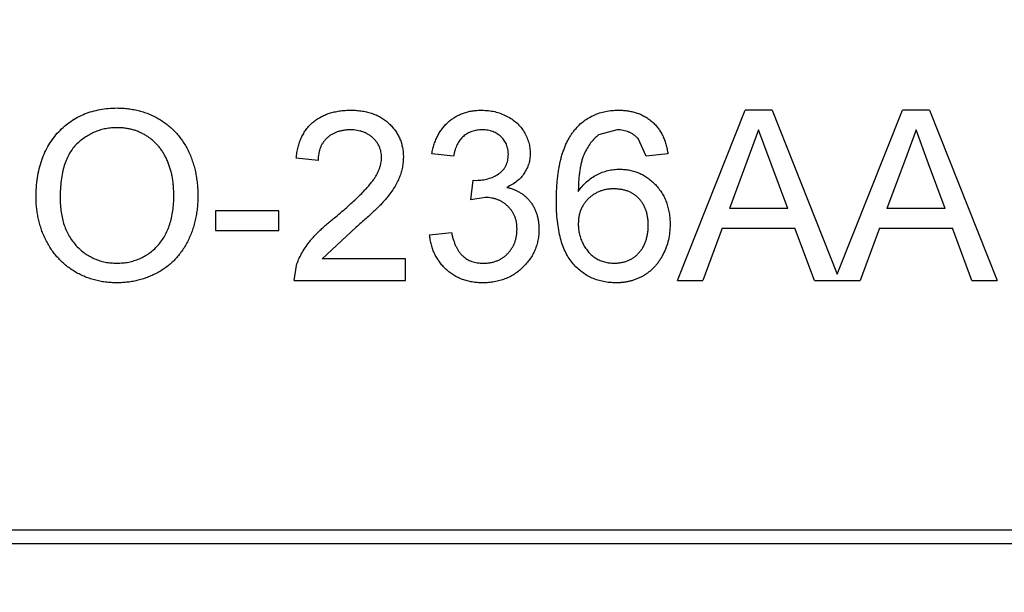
# Model space of a CAD drawing. Header units: inches. Extents: x -36 to 490, y -51 to 98.
# Tile 124 of 153: x 420.848 to 422.292, y 22.427 to 23.267. Entities that reach past the tile are written whole.
import ezdxf

# ---------------------------------------------------------------- set-up
doc = ezdxf.new("R2010")
doc.units = ezdxf.units.IN
doc.header["$LTSCALE"] = 1.21
doc.header["$MEASUREMENT"] = 0
doc.header["$PDMODE"] = 3
doc.header["$PDSIZE"] = 0.3125
doc.layers.get('0').update_dxf_attribs({"linetype": 'CONTINUOUS'})
doc.layers.get('Defpoints').update_dxf_attribs({"linetype": 'CONTINUOUS'})
doc.layers.add('DIM', color=3, linetype='CONTINUOUS')
doc.styles.get("Standard").update_dxf_attribs({"font": 'txt', "width": 0.8})
doc.dimstyles.get("Standard").update_dxf_attribs({"dimtxt": 0.15625, "dimasz": 0.1875, "dimexe": 0.125, "dimexo": 0.0625, "dimgap": 0.09, "dimtad": 0, "dimtih": 1, "dimtoh": 1, "dimzin": 4, "dimdsep": 46, "dimtxsty": 'Standard', "dimblk": '_FILLED', "dimblk1": '_FILLED', "dimblk2": '_FILLED', "dimcen": 0.09, "dimazin": 1, "dimtp": 0.01, "dimtm": 0.01, "dimtfac": 1, "dimtofl": 0, "dimtmove": 0, "dimatfit": 3, "dimldrblk": '_FILLED', "dimfxl": 1, "dimtolj": 1, "dimtzin": 4, "dimarcsym": 0})

# ---------------------------------------------------------------- blocks, each defined once
blk = doc.blocks.new('_FILLED')
at = {"color": 0, "linetype": 'ByBlock'}
blk.add_solid([(0, 0), (-1, 0.16667), (-1, -0.16667)], dxfattribs=at)
blk = doc.blocks.new('*D70')
at = {"layer": 'Defpoints', "color": 0}
for p in [(406.8003, 41.9888), (406.8003, -7.0611), (488.6342, -7.0611)]:
    blk.add_point(p, dxfattribs=at)
at = {"layer": 'DIM', "color": 0, "lineweight": -2}
for p, q in [((406.8628, 41.9888), (488.7592, 41.9888)), ((488.6342, 39.4488), (488.6342, 21.3872)), ((488.6342, -4.5211), (488.6342, 13.5405)), ((406.8628, -7.0611), (488.7592, -7.0611))]:
    blk.add_line(p, q, dxfattribs=at)
at = {"layer": 'DIM', "color": 0, "lineweight": -2, "xscale": 2.54, "yscale": 2.54, "zscale": 2.54}
for p, rotation in [((488.6342, 41.9888), 90), ((488.6342, -7.0611), 270)]:
    blk.add_blockref('_FILLED', p, dxfattribs=dict(at, rotation=rotation))
at = {"layer": 'DIM', "color": 0, "insert": (488.6342, 17.4638), "char_height": 2.5, "attachment_point": 5, "rotation": 90, "line_spacing_factor": 2.5}
blk.add_mtext('\\A1;49.05', dxfattribs=at)

msp = doc.modelspace()

# ---------------------------------------------------------------- linework, layer by layer
at = {"color": 7, "linetype": 'Continuous'}
for p, q in [((421.8124, 22.8844), (421.9117, 23.1344)), ((421.9514, 23.1344), (421.9117, 23.1344)), ((421.9514, 23.1344), (422.0469, 22.8939)), ((422.0469, 22.8939), (422.1424, 23.1344)), ((422.1822, 23.1344), (422.1424, 23.1344)), ((422.1822, 23.1344), (422.2815, 22.8844)), ((421.7243, 23.1056), (421.697, 23.0982)), ((421.9315, 23.1056), (421.9145, 23.0594)), ((421.9499, 23.0559), (421.9315, 23.1056)), ((422.1623, 23.1056), (422.1452, 23.0594)), ((422.1807, 23.0559), (422.1623, 23.1056)), ((421.7665, 23.0671), (421.7549, 23.0928)), ((421.4844, 23.0671), (421.4524, 23.0703)), ((421.7985, 23.0703), (421.7665, 23.0671)), ((421.2857, 23.0607), (421.2537, 23.0639)), ((421.9145, 23.0594), (421.8889, 22.9902)), ((421.9742, 22.9902), (421.9499, 23.0559)), ((422.1452, 23.0594), (422.1196, 22.9902)), ((422.205, 22.9902), (422.1807, 23.0559)), ((421.5098, 23.003), (421.5131, 23.0319)), ((421.5131, 23.0319), (421.5177, 23.0315)), ((421.5305, 23.0064), (421.5098, 23.003)), ((421.228, 22.987), (421.1351, 22.987)), ((421.1351, 22.987), (421.1351, 22.9582)), ((421.228, 22.9582), (421.228, 22.987)), ((421.9742, 22.9902), (421.8889, 22.9902)), ((422.205, 22.9902), (422.1196, 22.9902)), ((421.1351, 22.9582), (421.228, 22.9582)), ((421.3414, 22.9629), (421.2916, 22.9165)), ((421.4492, 22.9518), (421.4812, 22.955)), ((421.8783, 22.9614), (421.8498, 22.8844)), ((421.8783, 22.9614), (421.9848, 22.9614)), ((422.0133, 22.8844), (421.9848, 22.9614)), ((422.109, 22.9614), (422.0806, 22.8844)), ((422.109, 22.9614), (422.2156, 22.9614)), ((422.244, 22.8844), (422.2156, 22.9614)), ((421.4139, 22.9165), (421.2916, 22.9165)), ((421.4139, 22.8844), (421.4139, 22.9165)), ((421.2505, 22.8844), (421.2538, 22.9067)), ((421.2505, 22.8844), (421.4139, 22.8844)), ((421.8124, 22.8844), (421.8498, 22.8844)), ((422.0133, 22.8844), (422.0806, 22.8844)), ((422.244, 22.8844), (422.2815, 22.8844)), ((422.808, 22.5184), (419.9909, 22.5184)), ((420.0106, 22.4987), (422.7884, 22.4987))]:
    msp.add_line(p, q, dxfattribs=at)
for points, knots in [([(420.8723, 23.0061), (420.8723, 23.0112), (420.8725, 23.0209), (420.8741, 23.0351), (420.8767, 23.0485), (420.8803, 23.0611), (420.885, 23.0728), (420.8906, 23.0837), (420.8975, 23.0937), (420.9052, 23.1029), (420.9138, 23.111), (420.923, 23.1182), (420.9329, 23.1242), (420.9433, 23.1292), (420.9544, 23.133), (420.9661, 23.1356), (420.9783, 23.1374), (420.9867, 23.1376), (420.991, 23.1377)], [0, 0, 0, 0, 0.075226, 0.146575, 0.2145, 0.27953, 0.342403, 0.403496, 0.463762, 0.523864, 0.583252, 0.641302, 0.698898, 0.756295, 0.814628, 0.874325, 0.935783, 1, 1, 1, 1]), ([(420.991, 23.1377), (420.9938, 23.1376), (420.9994, 23.1375), (421.0077, 23.1368), (421.0158, 23.1354), (421.0236, 23.1337), (421.0313, 23.1313), (421.0387, 23.1286), (421.0459, 23.1251), (421.0529, 23.1213), (421.0596, 23.117), (421.0659, 23.1123), (421.0718, 23.1072), (421.0773, 23.1017), (421.0823, 23.0957), (421.087, 23.0894), (421.0912, 23.0826), (421.0951, 23.0755), (421.0985, 23.0681), (421.1014, 23.0604), (421.1039, 23.0524), (421.1059, 23.0442), (421.1074, 23.0358), (421.1086, 23.0271), (421.1093, 23.0181), (421.1094, 23.0121), (421.1094, 23.009)], [0, 0, 0, 0, 0.043099, 0.085587, 0.126908, 0.167967, 0.20845, 0.249025, 0.289281, 0.33001, 0.370598, 0.410466, 0.450033, 0.489688, 0.529116, 0.569037, 0.609703, 0.650759, 0.692509, 0.734219, 0.776707, 0.819552, 0.863351, 0.907839, 0.953334, 1, 1, 1, 1]), ([(421.2537, 23.0639), (421.254, 23.0667), (421.2546, 23.0722), (421.2562, 23.08), (421.2584, 23.0874), (421.2611, 23.0942), (421.2645, 23.1005), (421.2682, 23.1064), (421.2727, 23.1117), (421.2776, 23.1165), (421.2831, 23.1207), (421.289, 23.1244), (421.2954, 23.1275), (421.3022, 23.1301), (421.3095, 23.132), (421.3172, 23.1334), (421.3253, 23.1343), (421.3309, 23.1344), (421.3338, 23.1344)], [0, 0, 0, 0, 0.070675, 0.137493, 0.201473, 0.262869, 0.32255, 0.380737, 0.43822, 0.495487, 0.553484, 0.611346, 0.670644, 0.731587, 0.794183, 0.859445, 0.928208, 1, 1, 1, 1]), ([(421.3338, 23.1344), (421.3367, 23.1344), (421.3423, 23.1343), (421.3505, 23.1333), (421.3583, 23.1318), (421.3656, 23.1296), (421.3724, 23.1268), (421.3788, 23.1234), (421.3847, 23.1194), (421.39, 23.1147), (421.3949, 23.1096), (421.3991, 23.1042), (421.4027, 23.0985), (421.4057, 23.0925), (421.4079, 23.0861), (421.4095, 23.0795), (421.4106, 23.0726), (421.4107, 23.0678), (421.4107, 23.0654)], [0, 0, 0, 0, 0.074712, 0.145539, 0.213339, 0.278615, 0.342094, 0.40389, 0.465063, 0.526577, 0.587328, 0.64638, 0.704345, 0.761672, 0.819418, 0.878039, 0.937796, 1, 1, 1, 1]), ([(421.4524, 23.0703), (421.4529, 23.0728), (421.4539, 23.0777), (421.4559, 23.0847), (421.4583, 23.0913), (421.4612, 23.0974), (421.4645, 23.1032), (421.4683, 23.1085), (421.4725, 23.1133), (421.4772, 23.1177), (421.4821, 23.1217), (421.4875, 23.1251), (421.4931, 23.128), (421.499, 23.1303), (421.5052, 23.1322), (421.5117, 23.1335), (421.5185, 23.1343), (421.5231, 23.1344), (421.5255, 23.1344)], [0, 0, 0, 0, 0.071036, 0.139343, 0.204958, 0.268332, 0.330129, 0.390664, 0.450861, 0.510587, 0.570374, 0.629455, 0.687994, 0.747581, 0.807839, 0.870034, 0.93381, 1, 1, 1, 1]), ([(421.5255, 23.1344), (421.5288, 23.1343), (421.5352, 23.1341), (421.5446, 23.1325), (421.5536, 23.1298), (421.5621, 23.126), (421.57, 23.1214), (421.577, 23.1159), (421.583, 23.1096), (421.5879, 23.1025), (421.5917, 23.095), (421.5946, 23.0872), (421.5963, 23.0791), (421.5965, 23.0736), (421.5966, 23.0709)], [0, 0, 0, 0, 0.092054, 0.181008, 0.26913, 0.357137, 0.443549, 0.526433, 0.607453, 0.688385, 0.767854, 0.845531, 0.922529, 1, 1, 1, 1]), ([(421.6623, 23.1061), (421.6643, 23.1083), (421.6683, 23.1128), (421.6751, 23.1186), (421.6824, 23.1235), (421.6902, 23.1275), (421.6985, 23.1306), (421.7073, 23.1329), (421.7167, 23.1342), (421.7231, 23.1344), (421.7264, 23.1344)], [0, 0, 0, 0, 0.125625, 0.247619, 0.368528, 0.488104, 0.609878, 0.735382, 0.864448, 1, 1, 1, 1]), ([(421.7264, 23.1344), (421.7288, 23.1344), (421.7336, 23.1343), (421.7406, 23.1335), (421.7473, 23.1321), (421.7537, 23.1303), (421.7596, 23.1279), (421.7653, 23.125), (421.7707, 23.1215), (421.7756, 23.1175), (421.7802, 23.113), (421.7843, 23.1081), (421.7879, 23.1028), (421.791, 23.0971), (421.7936, 23.091), (421.7958, 23.0845), (421.7975, 23.0776), (421.7982, 23.0728), (421.7985, 23.0703)], [0, 0, 0, 0, 0.068499, 0.134572, 0.198208, 0.259784, 0.319951, 0.379508, 0.438814, 0.498497, 0.558182, 0.617438, 0.677522, 0.737959, 0.80033, 0.86409, 0.930622, 1, 1, 1, 1]), ([(420.9912, 23.1088), (420.9884, 23.1088), (420.9828, 23.1086), (420.9747, 23.1074), (420.9668, 23.1056), (420.9592, 23.103), (420.952, 23.0996), (420.9451, 23.0955), (420.9384, 23.0907), (420.932, 23.0851), (420.9261, 23.0787), (420.9211, 23.0712), (420.9169, 23.0627), (420.9134, 23.0532), (420.9107, 23.0427), (420.9089, 23.0313), (420.9077, 23.0188), (420.9076, 23.0102), (420.9075, 23.0057)], [0, 0, 0, 0, 0.055943, 0.110382, 0.164048, 0.216759, 0.269601, 0.323009, 0.377581, 0.433449, 0.490922, 0.550625, 0.613117, 0.679861, 0.751358, 0.828261, 0.910795, 1, 1, 1, 1]), ([(421.0742, 23.0093), (421.0742, 23.0118), (421.0741, 23.0166), (421.0736, 23.0238), (421.0728, 23.0307), (421.0718, 23.0374), (421.0703, 23.0438), (421.0686, 23.05), (421.0665, 23.056), (421.0642, 23.0617), (421.0615, 23.0672), (421.0586, 23.0723), (421.0553, 23.0771), (421.0518, 23.0817), (421.0479, 23.0858), (421.0438, 23.0897), (421.0394, 23.0933), (421.0347, 23.0965), (421.0298, 23.0994), (421.0247, 23.1019), (421.0195, 23.1041), (421.0141, 23.1058), (421.0086, 23.1071), (421.0029, 23.1081), (420.9971, 23.1087), (420.9932, 23.1088), (420.9912, 23.1088)], [0, 0, 0, 0, 0.050852, 0.099752, 0.147438, 0.194086, 0.239171, 0.28334, 0.326577, 0.368936, 0.410572, 0.451051, 0.490877, 0.530044, 0.568937, 0.607578, 0.64642, 0.685679, 0.724799, 0.763513, 0.802173, 0.84074, 0.879649, 0.919071, 0.959098, 1, 1, 1, 1]), ([(421.3331, 23.1056), (421.3314, 23.1056), (421.328, 23.1055), (421.323, 23.1049), (421.3183, 23.104), (421.3138, 23.1027), (421.3096, 23.101), (421.3057, 23.0989), (421.302, 23.0966), (421.2987, 23.0937), (421.2957, 23.0906), (421.293, 23.0872), (421.2908, 23.0835), (421.289, 23.0795), (421.2875, 23.0752), (421.2865, 23.0706), (421.2859, 23.0658), (421.2858, 23.0624), (421.2857, 23.0607)], [0, 0, 0, 0, 0.070696, 0.138358, 0.20337, 0.2657, 0.327256, 0.386512, 0.445858, 0.505173, 0.56378, 0.622343, 0.680824, 0.739795, 0.800801, 0.864239, 0.930631, 1, 1, 1, 1]), ([(421.3787, 23.0651), (421.3786, 23.0665), (421.3786, 23.0693), (421.3779, 23.0733), (421.377, 23.0772), (421.3756, 23.0809), (421.3738, 23.0844), (421.3716, 23.0878), (421.369, 23.091), (421.3661, 23.0939), (421.3628, 23.0967), (421.3592, 23.099), (421.3555, 23.1011), (421.3515, 23.1028), (421.3472, 23.104), (421.3427, 23.1049), (421.338, 23.1055), (421.3347, 23.1056), (421.3331, 23.1056)], [0, 0, 0, 0, 0.061762, 0.121174, 0.179421, 0.236843, 0.294322, 0.353191, 0.412721, 0.474522, 0.537057, 0.599591, 0.662367, 0.725246, 0.790316, 0.857724, 0.927232, 1, 1, 1, 1]), ([(421.5265, 23.1056), (421.5238, 23.1055), (421.5186, 23.1053), (421.5112, 23.1034), (421.5045, 23.1004), (421.4995, 23.0969), (421.496, 23.0935), (421.4936, 23.0906), (421.4914, 23.0874), (421.4895, 23.0839), (421.4879, 23.0802), (421.4864, 23.0761), (421.4853, 23.0717), (421.4847, 23.0687), (421.4844, 23.0671)], [0, 0, 0, 0, 0.127797, 0.246795, 0.362284, 0.477652, 0.536237, 0.59559, 0.656344, 0.719085, 0.784349, 0.852876, 0.924551, 1, 1, 1, 1]), ([(421.5646, 23.0698), (421.5645, 23.0711), (421.5645, 23.0736), (421.564, 23.0772), (421.5631, 23.0807), (421.562, 23.084), (421.5605, 23.0871), (421.5586, 23.0901), (421.5564, 23.0929), (421.5539, 23.0955), (421.5512, 23.0979), (421.5482, 23.0999), (421.5451, 23.1017), (421.5417, 23.1031), (421.5382, 23.1042), (421.5345, 23.105), (421.5306, 23.1055), (421.5279, 23.1056), (421.5265, 23.1056)], [0, 0, 0, 0, 0.065093, 0.127304, 0.188122, 0.247131, 0.306077, 0.365678, 0.426103, 0.487841, 0.550317, 0.611805, 0.672737, 0.734883, 0.79768, 0.862475, 0.929775, 1, 1, 1, 1]), ([(421.6351, 23.0015), (421.6351, 23.0044), (421.6351, 23.0102), (421.6355, 23.0187), (421.636, 23.027), (421.6367, 23.0349), (421.6377, 23.0425), (421.6389, 23.0498), (421.6402, 23.0568), (421.6418, 23.0635), (421.6436, 23.0699), (421.6457, 23.076), (421.6479, 23.0818), (421.6503, 23.0872), (421.653, 23.0924), (421.6559, 23.0972), (421.6589, 23.1018), (421.6612, 23.1046), (421.6623, 23.1061)], [0, 0, 0, 0, 0.080034, 0.157854, 0.232564, 0.304731, 0.374384, 0.441663, 0.506048, 0.568692, 0.628715, 0.687238, 0.743227, 0.797567, 0.850239, 0.901629, 0.951067, 1, 1, 1, 1]), ([(421.697, 23.0982), (421.6949, 23.0965), (421.6906, 23.0929), (421.685, 23.0863), (421.68, 23.0787), (421.6763, 23.0716), (421.6737, 23.0652), (421.672, 23.0597), (421.6706, 23.0536), (421.6694, 23.047), (421.6685, 23.0398), (421.6677, 23.032), (421.6673, 23.0237), (421.6672, 23.0179), (421.6671, 23.015)], [0, 0, 0, 0, 0.088609, 0.181893, 0.280787, 0.38702, 0.444107, 0.506454, 0.574396, 0.647656, 0.726426, 0.811458, 0.90278, 1, 1, 1, 1]), ([(421.7549, 23.0928), (421.7539, 23.0938), (421.7518, 23.0958), (421.7484, 23.0984), (421.7448, 23.1007), (421.7411, 23.1025), (421.7371, 23.1039), (421.733, 23.1049), (421.7287, 23.1055), (421.7258, 23.1056), (421.7243, 23.1056)], [0, 0, 0, 0, 0.128545, 0.252818, 0.375212, 0.497113, 0.618546, 0.742222, 0.869458, 1, 1, 1, 1]), ([(421.5177, 23.0315), (421.5206, 23.0316), (421.5264, 23.0319), (421.5348, 23.0337), (421.5428, 23.0366), (421.549, 23.04), (421.5536, 23.0433), (421.5565, 23.0462), (421.5591, 23.0493), (421.561, 23.0529), (421.5627, 23.0566), (421.5637, 23.0608), (421.5645, 23.0652), (421.5645, 23.0683), (421.5646, 23.0698)], [0, 0, 0, 0, 0.129789, 0.254605, 0.378435, 0.50292, 0.565018, 0.624848, 0.683448, 0.742765, 0.802757, 0.86522, 0.930779, 1, 1, 1, 1]), ([(421.5966, 23.0709), (421.5965, 23.0683), (421.5963, 23.0632), (421.5947, 23.0557), (421.5919, 23.0486), (421.5881, 23.0419), (421.5833, 23.0356), (421.5773, 23.0301), (421.5704, 23.0252), (421.5652, 23.0226), (421.5625, 23.0213)], [0, 0, 0, 0, 0.121951, 0.240787, 0.35855, 0.479066, 0.601519, 0.727551, 0.859932, 1, 1, 1, 1]), ([(421.3115, 22.9779), (421.3147, 22.9807), (421.3209, 22.9859), (421.3296, 22.9936), (421.3376, 23.0008), (421.3447, 23.0075), (421.351, 23.0138), (421.3564, 23.0196), (421.3611, 23.0248), (421.365, 23.0297), (421.3683, 23.0343), (421.3711, 23.0388), (421.3734, 23.0433), (421.3753, 23.0477), (421.3768, 23.0521), (421.3779, 23.0565), (421.3786, 23.0608), (421.3786, 23.0637), (421.3787, 23.0651)], [0, 0, 0, 0, 0.11141, 0.214526, 0.309417, 0.396087, 0.474284, 0.544374, 0.60642, 0.660582, 0.709794, 0.756451, 0.800767, 0.843168, 0.884295, 0.923885, 0.962359, 1, 1, 1, 1]), ([(421.4107, 23.0654), (421.4106, 23.063), (421.4105, 23.058), (421.4094, 23.0506), (421.4076, 23.0433), (421.4051, 23.036), (421.4018, 23.0286), (421.3976, 23.0211), (421.3924, 23.0134), (421.3873, 23.0069), (421.3826, 23.0014), (421.3785, 22.9969), (421.3737, 22.9921), (421.3684, 22.9869), (421.3625, 22.9814), (421.356, 22.9755), (421.3489, 22.9693), (421.3439, 22.9651), (421.3414, 22.9629)], [0, 0, 0, 0, 0.057945, 0.116018, 0.174826, 0.234683, 0.296827, 0.364061, 0.436192, 0.51426, 0.556976, 0.604856, 0.657675, 0.715751, 0.77884, 0.847501, 0.921228, 1, 1, 1, 1]), ([(421.6671, 23.015), (421.669, 23.0176), (421.6727, 23.0228), (421.6792, 23.0296), (421.6864, 23.0354), (421.6941, 23.0399), (421.7022, 23.0435), (421.7106, 23.0461), (421.7192, 23.0476), (421.725, 23.0478), (421.7279, 23.0479)], [0, 0, 0, 0, 0.13549, 0.265229, 0.390778, 0.51542, 0.638317, 0.759642, 0.878902, 1, 1, 1, 1]), ([(421.7279, 23.0479), (421.7304, 23.0478), (421.7353, 23.0477), (421.7426, 23.0467), (421.7496, 23.0448), (421.7564, 23.0424), (421.7628, 23.0391), (421.7689, 23.0353), (421.7747, 23.0306), (421.7803, 23.0253), (421.7853, 23.0195), (421.7897, 23.0132), (421.7935, 23.0065), (421.7965, 22.9993), (421.7988, 22.9918), (421.8005, 22.9838), (421.8015, 22.9754), (421.8017, 22.9697), (421.8017, 22.9668)], [0, 0, 0, 0, 0.061347, 0.121203, 0.179863, 0.238152, 0.296252, 0.35519, 0.415676, 0.478379, 0.541524, 0.603977, 0.666513, 0.729491, 0.79371, 0.859736, 0.928449, 1, 1, 1, 1]), ([(421.5625, 23.0213), (421.5643, 23.0209), (421.5678, 23.02), (421.5729, 23.0181), (421.5776, 23.016), (421.5821, 23.0135), (421.5863, 23.0107), (421.5902, 23.0075), (421.5937, 23.0039), (421.597, 23.0001), (421.5999, 22.9959), (421.6024, 22.9915), (421.6046, 22.9868), (421.6064, 22.9819), (421.6078, 22.9767), (421.6087, 22.9712), (421.6093, 22.9655), (421.6094, 22.9616), (421.6094, 22.9597)], [0, 0, 0, 0, 0.065828, 0.128938, 0.190858, 0.251186, 0.310974, 0.37005, 0.429672, 0.489507, 0.549975, 0.610075, 0.670915, 0.732909, 0.796711, 0.861825, 0.929892, 1, 1, 1, 1]), ([(421.719, 23.0191), (421.7172, 23.019), (421.7137, 23.019), (421.7086, 23.0182), (421.7037, 23.0172), (421.699, 23.0156), (421.6944, 23.0136), (421.6901, 23.0111), (421.686, 23.0082), (421.6821, 23.0049), (421.6786, 23.0012), (421.6755, 22.9972), (421.673, 22.9929), (421.6708, 22.9884), (421.6691, 22.9835), (421.668, 22.9784), (421.6673, 22.973), (421.6672, 22.9693), (421.6671, 22.9674)], [0, 0, 0, 0, 0.064812, 0.127718, 0.189086, 0.249562, 0.309738, 0.370215, 0.431085, 0.493911, 0.55657, 0.617553, 0.678119, 0.739063, 0.801665, 0.864956, 0.93089, 1, 1, 1, 1]), ([(421.7697, 22.9658), (421.7697, 22.9678), (421.7696, 22.9717), (421.7689, 22.9774), (421.7679, 22.9828), (421.7664, 22.9879), (421.7645, 22.9926), (421.7621, 22.997), (421.7594, 23.0011), (421.7561, 23.0048), (421.7526, 23.0082), (421.7487, 23.0111), (421.7445, 23.0136), (421.74, 23.0156), (421.7352, 23.0172), (421.7301, 23.0182), (421.7246, 23.019), (421.7209, 23.019), (421.719, 23.0191)], [0, 0, 0, 0, 0.072229, 0.141252, 0.207439, 0.270245, 0.331238, 0.391254, 0.450152, 0.509008, 0.567734, 0.625726, 0.683708, 0.742407, 0.803094, 0.865865, 0.931379, 1, 1, 1, 1]), ([(420.9908, 22.8812), (420.988, 22.8813), (420.9823, 22.8814), (420.9739, 22.8822), (420.9657, 22.8835), (420.9577, 22.8853), (420.95, 22.8878), (420.9425, 22.8907), (420.9352, 22.8941), (420.9282, 22.898), (420.9216, 22.9024), (420.9153, 22.9073), (420.9094, 22.9125), (420.904, 22.9181), (420.8989, 22.924), (420.8943, 22.9304), (420.8901, 22.9372), (420.8864, 22.9443), (420.883, 22.9516), (420.8802, 22.9591), (420.8777, 22.9667), (420.8757, 22.9744), (420.8742, 22.9822), (420.8731, 22.9901), (420.8723, 22.9981), (420.8723, 23.0034), (420.8723, 23.0061)], [0, 0, 0, 0, 0.044697, 0.088534, 0.131409, 0.173814, 0.215715, 0.257247, 0.298848, 0.340604, 0.382029, 0.42297, 0.463632, 0.504048, 0.544591, 0.584964, 0.626265, 0.667979, 0.709943, 0.751382, 0.792619, 0.833948, 0.875008, 0.916446, 0.957907, 1, 1, 1, 1]), ([(420.9075, 23.0057), (420.9076, 23.0021), (420.9077, 22.9951), (420.9089, 22.9848), (420.9107, 22.9752), (420.9132, 22.966), (420.9166, 22.9575), (420.9207, 22.9496), (420.9255, 22.9423), (420.9311, 22.9356), (420.9372, 22.9296), (420.9437, 22.9244), (420.9506, 22.92), (420.9579, 22.9164), (420.9656, 22.9135), (420.9736, 22.9115), (420.982, 22.9103), (420.9878, 22.9102), (420.9907, 22.9101)], [0, 0, 0, 0, 0.075964, 0.148125, 0.217201, 0.2833, 0.347202, 0.4093, 0.470426, 0.531588, 0.591739, 0.650258, 0.707303, 0.764208, 0.821148, 0.879119, 0.938423, 1, 1, 1, 1]), ([(420.9907, 22.9101), (420.9937, 22.9102), (420.9995, 22.9103), (421.008, 22.9115), (421.0162, 22.9136), (421.0239, 22.9164), (421.0312, 22.9201), (421.0382, 22.9245), (421.0447, 22.9298), (421.0508, 22.9359), (421.0563, 22.9427), (421.0612, 22.9502), (421.0651, 22.9584), (421.0685, 22.9673), (421.071, 22.9768), (421.0729, 22.9871), (421.074, 22.998), (421.0741, 23.0055), (421.0742, 23.0093)], [0, 0, 0, 0, 0.061055, 0.119545, 0.176806, 0.232956, 0.288583, 0.344667, 0.401662, 0.46054, 0.520477, 0.581213, 0.643431, 0.707961, 0.775371, 0.846414, 0.921152, 1, 1, 1, 1]), ([(421.1094, 23.009), (421.1094, 23.0059), (421.1093, 22.9998), (421.1086, 22.9907), (421.1074, 22.9819), (421.1057, 22.9734), (421.1036, 22.965), (421.101, 22.957), (421.0978, 22.9491), (421.0943, 22.9416), (421.0903, 22.9344), (421.0859, 22.9276), (421.0811, 22.9213), (421.0759, 22.9154), (421.0703, 22.91), (421.0643, 22.905), (421.0579, 22.9005), (421.0511, 22.8964), (421.044, 22.8929), (421.0369, 22.8898), (421.0295, 22.8871), (421.0221, 22.885), (421.0144, 22.8833), (421.0067, 22.8821), (420.9988, 22.8814), (420.9935, 22.8813), (420.9908, 22.8812)], [0, 0, 0, 0, 0.04756, 0.093962, 0.139112, 0.183626, 0.227457, 0.270703, 0.313611, 0.35626, 0.398366, 0.439557, 0.480045, 0.519888, 0.559658, 0.599421, 0.639208, 0.679668, 0.72002, 0.759859, 0.79956, 0.839199, 0.878956, 0.918794, 0.959083, 1, 1, 1, 1]), ([(421.5774, 22.9599), (421.5773, 22.9616), (421.5773, 22.9648), (421.5767, 22.9696), (421.5756, 22.9741), (421.5742, 22.9784), (421.5723, 22.9824), (421.57, 22.9863), (421.5673, 22.9899), (421.5642, 22.9933), (421.5608, 22.9964), (421.5571, 22.9991), (421.5533, 23.0014), (421.5491, 23.0032), (421.5448, 23.0047), (421.5402, 23.0057), (421.5354, 23.0063), (421.5322, 23.0064), (421.5305, 23.0064)], [0, 0, 0, 0, 0.067051, 0.13118, 0.193722, 0.254499, 0.314763, 0.375117, 0.436023, 0.498297, 0.560571, 0.621619, 0.681973, 0.742853, 0.804272, 0.867473, 0.932273, 1, 1, 1, 1]), ([(421.7227, 22.8812), (421.7196, 22.8813), (421.7134, 22.8815), (421.7043, 22.8828), (421.6957, 22.885), (421.6875, 22.8881), (421.6797, 22.892), (421.6725, 22.8969), (421.6657, 22.9026), (421.6593, 22.9092), (421.6535, 22.9168), (421.6486, 22.9256), (421.6444, 22.9355), (421.6409, 22.9465), (421.6383, 22.9587), (421.6364, 22.972), (421.6353, 22.9864), (421.6351, 22.9963), (421.6351, 23.0015)], [0, 0, 0, 0, 0.056157, 0.110133, 0.162537, 0.213912, 0.265146, 0.31651, 0.369179, 0.423123, 0.479276, 0.538691, 0.601978, 0.670125, 0.74365, 0.82281, 0.908261, 1, 1, 1, 1]), ([(421.2538, 22.9067), (421.2549, 22.9096), (421.257, 22.9156), (421.2614, 22.9242), (421.2666, 22.9327), (421.2716, 22.9397), (421.2762, 22.9453), (421.28, 22.9496), (421.2843, 22.9541), (421.2889, 22.9586), (421.294, 22.9633), (421.2994, 22.9682), (421.3053, 22.973), (421.3094, 22.9763), (421.3115, 22.9779)], [0, 0, 0, 0, 0.100388, 0.204407, 0.310686, 0.422157, 0.480685, 0.543238, 0.6095, 0.679555, 0.753841, 0.831641, 0.913813, 1, 1, 1, 1]), ([(421.6671, 22.9674), (421.6672, 22.9649), (421.6674, 22.9599), (421.6687, 22.9525), (421.671, 22.9453), (421.674, 22.9384), (421.6777, 22.9319), (421.6822, 22.9262), (421.6872, 22.9212), (421.6929, 22.9171), (421.6991, 22.914), (421.7057, 22.9117), (421.7128, 22.9103), (421.7177, 22.9102), (421.7203, 22.9101)], [0, 0, 0, 0, 0.086177, 0.171222, 0.257573, 0.34515, 0.431508, 0.513644, 0.593539, 0.672806, 0.752058, 0.831493, 0.913823, 1, 1, 1, 1]), ([(421.8017, 22.9668), (421.8016, 22.9629), (421.8014, 22.9553), (421.7994, 22.9441), (421.7962, 22.9332), (421.7924, 22.9247), (421.7889, 22.9181), (421.7859, 22.9135), (421.7828, 22.9092), (421.7794, 22.9051), (421.7757, 22.9014), (421.7719, 22.8979), (421.7677, 22.8948), (421.7634, 22.8919), (421.7588, 22.8895), (421.7541, 22.8873), (421.7493, 22.8854), (421.7442, 22.8839), (421.7391, 22.8827), (421.7338, 22.8818), (421.7283, 22.8813), (421.7246, 22.8813), (421.7227, 22.8812)], [0, 0, 0, 0, 0.088899, 0.17544, 0.261633, 0.34801, 0.390819, 0.432814, 0.473776, 0.514166, 0.554107, 0.594121, 0.63362, 0.673585, 0.71348, 0.75336, 0.792891, 0.833007, 0.873643, 0.914893, 0.95695, 1, 1, 1, 1]), ([(421.4812, 22.955), (421.4817, 22.953), (421.4825, 22.9493), (421.4841, 22.944), (421.4858, 22.939), (421.4878, 22.9346), (421.4899, 22.9304), (421.4923, 22.9267), (421.4948, 22.9235), (421.4976, 22.9206), (421.5006, 22.9181), (421.5038, 22.9159), (421.5073, 22.9141), (421.511, 22.9127), (421.5149, 22.9115), (421.5191, 22.9107), (421.5235, 22.9102), (421.5265, 22.9101), (421.5281, 22.9101)], [0, 0, 0, 0, 0.082566, 0.15976, 0.233155, 0.301356, 0.365752, 0.426437, 0.484185, 0.539549, 0.593156, 0.647048, 0.701446, 0.757, 0.81384, 0.873058, 0.934963, 1, 1, 1, 1]), ([(421.6094, 22.9597), (421.6094, 22.957), (421.6093, 22.9517), (421.6081, 22.9439), (421.6063, 22.9365), (421.6037, 22.9293), (421.6004, 22.9225), (421.5963, 22.9159), (421.5915, 22.9098), (421.5861, 22.9039), (421.5802, 22.8986), (421.5737, 22.894), (421.5669, 22.89), (421.5596, 22.8868), (421.552, 22.8843), (421.544, 22.8825), (421.5356, 22.8814), (421.5299, 22.8813), (421.5269, 22.8812)], [0, 0, 0, 0, 0.063503, 0.124805, 0.18492, 0.244376, 0.303775, 0.364133, 0.425376, 0.488388, 0.551743, 0.61386, 0.67564, 0.737737, 0.800417, 0.864658, 0.930985, 1, 1, 1, 1]), ([(421.5281, 22.9101), (421.5299, 22.9101), (421.5335, 22.9102), (421.5387, 22.9109), (421.5436, 22.912), (421.5482, 22.9136), (421.5526, 22.9156), (421.5567, 22.9181), (421.5605, 22.921), (421.564, 22.9244), (421.5671, 22.9281), (421.5699, 22.932), (421.5722, 22.9361), (421.5741, 22.9404), (421.5756, 22.945), (421.5766, 22.9498), (421.5773, 22.9548), (421.5773, 22.9582), (421.5774, 22.9599)], [0, 0, 0, 0, 0.069461, 0.135658, 0.19962, 0.261651, 0.322053, 0.38234, 0.443223, 0.50493, 0.56682, 0.6276, 0.687476, 0.747351, 0.808174, 0.870133, 0.933721, 1, 1, 1, 1]), ([(421.7203, 22.9101), (421.722, 22.9101), (421.7255, 22.9102), (421.7307, 22.911), (421.7355, 22.9121), (421.7401, 22.9138), (421.7445, 22.9159), (421.7486, 22.9185), (421.7524, 22.9215), (421.756, 22.925), (421.7592, 22.9289), (421.762, 22.9332), (421.7645, 22.9378), (421.7663, 22.9428), (421.7678, 22.948), (421.7689, 22.9537), (421.7696, 22.9596), (421.7697, 22.9637), (421.7697, 22.9658)], [0, 0, 0, 0, 0.063965, 0.124854, 0.184383, 0.242748, 0.2999, 0.357059, 0.415719, 0.475258, 0.535508, 0.596291, 0.657728, 0.721052, 0.786261, 0.853834, 0.925318, 1, 1, 1, 1]), ([(421.5269, 22.8812), (421.5243, 22.8813), (421.5192, 22.8814), (421.5116, 22.8824), (421.5044, 22.8838), (421.4975, 22.8861), (421.4909, 22.8888), (421.4847, 22.8922), (421.4789, 22.8962), (421.4734, 22.9008), (421.4684, 22.9059), (421.4639, 22.9113), (421.46, 22.9172), (421.4566, 22.9234), (421.4539, 22.93), (421.4517, 22.9369), (421.4501, 22.9442), (421.4495, 22.9492), (421.4492, 22.9518)], [0, 0, 0, 0, 0.067794, 0.133464, 0.196934, 0.258481, 0.319787, 0.380431, 0.44099, 0.502867, 0.564806, 0.625526, 0.685604, 0.746041, 0.807347, 0.869717, 0.93379, 1, 1, 1, 1])]:
    msp.add_open_spline(points, degree=3, knots=knots, dxfattribs=at)

# ---------------------------------------------------------------- dimensions: what is measured, and where the dimension line sits
at = {"layer": 'DIM'}
dim = msp.add_linear_dim(base=(488.6342, -7.0611), p1=(406.8003, 41.9888), p2=(406.8003, -7.0611), angle=90, dimstyle='Standard', override={"dimtxt": 2.5, "dimasz": 2.54, "dimtih": 0, "dimtoh": 0, "dimzin": 0, "dimcen": 0.198, "dimadec": 0, "dimazin": 0, "dimtp": 0, "dimtm": 0, "dimtdec": 4, "dimtzin": 0}, dxfattribs=at)
dim.commit()
dim.dimension.update_dxf_attribs({"geometry": '*D70', "text_midpoint": (488.6342, 17.4638)})

doc.saveas('drawing.dxf')
